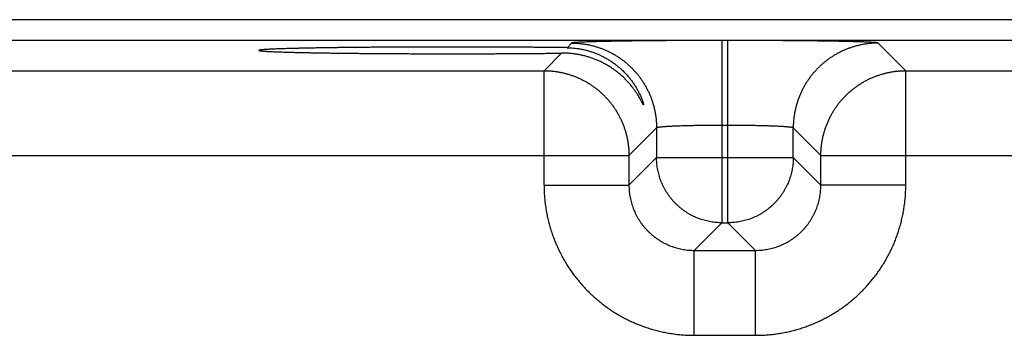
# Model space of a CAD drawing. Header units: inches. Extents: x 0 to 34, y 0 to 22.
# Tile 63 of 105: x 15.374 to 16.278, y 18.561 to 18.851. Entities that reach past the tile are written whole.
import ezdxf

# ---------------------------------------------------------------- set-up
doc = ezdxf.new("R2010")
doc.units = ezdxf.units.IN
doc.header["$LTSCALE"] = 1.87
doc.header["$MEASUREMENT"] = 0
doc.layers.get('0').update_dxf_attribs({"linetype": 'CONTINUOUS'})

msp = doc.modelspace()

# ---------------------------------------------------------------- linework, layer by layer
at = {"color": 7, "linetype": 'CONTINUOUS'}
for p, q in [((20.86918, 18.8507), (13.47889, 18.8507)), ((20.86918, 18.83169), (13.47889, 18.83169)), ((15.88072, 18.82924), (15.87648, 18.825)), ((16.0187, 18.8316), (16.0187, 18.66424)), ((16.02427, 18.8316), (16.0187, 18.8316)), ((16.02427, 18.66424), (16.02427, 18.8316)), ((16.18762, 18.80387), (16.16225, 18.82924)), ((15.87146, 18.81998), (15.85535, 18.80387)), ((15.25762, 18.80387), (15.85535, 18.80387)), ((15.85535, 18.69886), (15.85535, 18.80387)), ((16.18762, 18.69886), (16.18762, 18.80387)), ((16.18762, 18.80387), (16.78535, 18.80387)), ((15.95871, 18.75125), (15.93334, 18.72588)), ((15.95871, 18.75125), (15.95871, 18.72423)), ((16.02427, 18.75362), (16.0187, 18.75362)), ((16.08426, 18.72423), (16.08426, 18.75125)), ((16.10963, 18.72588), (16.08426, 18.75125)), ((15.17963, 18.72588), (15.93334, 18.72588)), ((15.93334, 18.72588), (15.93334, 18.69886)), ((15.95871, 18.72423), (15.93334, 18.69886)), ((15.95871, 18.72423), (16.08426, 18.72423)), ((16.08426, 18.72423), (16.10963, 18.69886)), ((16.10963, 18.69886), (16.10963, 18.72588)), ((16.10963, 18.72588), (16.86334, 18.72588)), ((15.85535, 18.69886), (15.93334, 18.69886)), ((16.18762, 18.69886), (16.10963, 18.69886)), ((16.0187, 18.66424), (15.99333, 18.63887)), ((16.0187, 18.66424), (16.02427, 18.66424)), ((16.02427, 18.66424), (16.04964, 18.63887)), ((15.99333, 18.56088), (15.99333, 18.63887)), ((15.99333, 18.63887), (16.04964, 18.63887)), ((16.04964, 18.56088), (16.04964, 18.63887)), ((15.99333, 18.56088), (16.04964, 18.56088))]:
    msp.add_line(p, q, dxfattribs=at)
for points, knots in [([(16.0187, 18.8316), (16.01708, 18.8316), (16.01385, 18.8316), (16.00899, 18.8316), (16.00415, 18.83159), (15.99931, 18.83158), (15.99451, 18.83157), (15.98973, 18.83155), (15.98499, 18.83153), (15.98029, 18.83151), (15.97563, 18.83148), (15.97103, 18.83146), (15.96649, 18.83143), (15.96202, 18.83139), (15.95762, 18.83136), (15.95329, 18.83132), (15.94904, 18.83128), (15.94488, 18.83123), (15.94081, 18.83118), (15.93684, 18.83114), (15.93298, 18.83108), (15.92921, 18.83103), (15.92556, 18.83097), (15.92203, 18.83092), (15.91862, 18.83085), (15.91533, 18.83079), (15.91217, 18.83073), (15.90914, 18.83066), (15.90625, 18.83059), (15.9035, 18.83052), (15.90089, 18.83045), (15.89843, 18.83038), (15.89612, 18.8303), (15.89396, 18.83023), (15.89196, 18.83015), (15.89012, 18.83007), (15.88844, 18.82999), (15.88691, 18.82991), (15.88556, 18.82983), (15.88437, 18.82975), (15.88334, 18.82967), (15.88249, 18.82959), (15.8818, 18.8295), (15.88129, 18.82942), (15.88095, 18.82934), (15.88077, 18.82928), (15.88072, 18.82924)], [0, 0, 0, 0, 0.035152, 0.070328, 0.10546, 0.140481, 0.175327, 0.209943, 0.244296, 0.27836, 0.312089, 0.345428, 0.378329, 0.410753, 0.442662, 0.474021, 0.504792, 0.534938, 0.564418, 0.593193, 0.621227, 0.64849, 0.674949, 0.700565, 0.725305, 0.749139, 0.772043, 0.793989, 0.814944, 0.834881, 0.853776, 0.87161, 0.888361, 0.904003, 0.918516, 0.931885, 0.944098, 0.95514, 0.964992, 0.97364, 0.981076, 0.987296, 0.992293, 0.996066, 0.99862, 1, 1, 1, 1]), ([(15.88072, 18.82924), (15.88177, 18.82924), (15.88386, 18.82919), (15.887, 18.829), (15.89012, 18.82869), (15.89323, 18.82825), (15.89632, 18.82768), (15.89939, 18.82699), (15.90242, 18.82617), (15.90542, 18.82524), (15.90838, 18.82418), (15.91129, 18.82301), (15.91416, 18.82172), (15.91697, 18.82032), (15.91972, 18.8188), (15.92241, 18.81717), (15.92503, 18.81544), (15.92758, 18.8136), (15.93005, 18.81167), (15.93244, 18.80963), (15.93475, 18.8075), (15.93697, 18.80528), (15.9391, 18.80297), (15.94114, 18.80058), (15.94308, 18.79811), (15.94491, 18.79556), (15.94665, 18.79294), (15.94827, 18.79025), (15.94979, 18.7875), (15.95119, 18.78469), (15.95248, 18.78182), (15.95366, 18.77891), (15.95471, 18.77595), (15.95565, 18.77295), (15.95646, 18.76991), (15.95715, 18.76685), (15.95772, 18.76376), (15.95816, 18.76065), (15.95848, 18.75753), (15.95867, 18.75439), (15.95871, 18.7523), (15.95871, 18.75125)], [0, 0, 0, 0, 0.025639, 0.051278, 0.076917, 0.102557, 0.128197, 0.153837, 0.179478, 0.205119, 0.23076, 0.256401, 0.282043, 0.307684, 0.333326, 0.358968, 0.38461, 0.410253, 0.435895, 0.461538, 0.48718, 0.512822, 0.538465, 0.564107, 0.58975, 0.615392, 0.641034, 0.666676, 0.692318, 0.717959, 0.743601, 0.769242, 0.794883, 0.820523, 0.846164, 0.871804, 0.897444, 0.923083, 0.948722, 0.974361, 1, 1, 1, 1]), ([(16.16225, 18.82924), (16.1622, 18.82928), (16.16202, 18.82934), (16.16168, 18.82942), (16.16116, 18.8295), (16.16048, 18.82959), (16.15963, 18.82967), (16.1586, 18.82975), (16.15741, 18.82983), (16.15605, 18.82991), (16.15453, 18.82999), (16.15285, 18.83007), (16.15101, 18.83015), (16.149, 18.83023), (16.14685, 18.8303), (16.14454, 18.83038), (16.14208, 18.83045), (16.13947, 18.83052), (16.13672, 18.83059), (16.13383, 18.83066), (16.1308, 18.83073), (16.12764, 18.83079), (16.12435, 18.83085), (16.12094, 18.83092), (16.11741, 18.83097), (16.11375, 18.83103), (16.10999, 18.83108), (16.10612, 18.83114), (16.10215, 18.83118), (16.09809, 18.83123), (16.09393, 18.83128), (16.08968, 18.83132), (16.08535, 18.83136), (16.08095, 18.83139), (16.07648, 18.83143), (16.07194, 18.83146), (16.06733, 18.83148), (16.06268, 18.83151), (16.05798, 18.83153), (16.05324, 18.83155), (16.04846, 18.83157), (16.04365, 18.83158), (16.03882, 18.83159), (16.03397, 18.8316), (16.02912, 18.8316), (16.02589, 18.8316), (16.02427, 18.8316)], [0, 0, 0, 0, 0.00138, 0.003934, 0.007707, 0.012704, 0.018923, 0.02636, 0.035008, 0.04486, 0.055902, 0.068115, 0.081484, 0.095997, 0.111639, 0.12839, 0.146224, 0.165119, 0.185056, 0.206011, 0.227957, 0.250861, 0.274695, 0.299435, 0.325051, 0.35151, 0.378773, 0.406807, 0.435582, 0.465062, 0.495208, 0.525979, 0.557338, 0.589247, 0.621671, 0.654572, 0.687911, 0.72164, 0.755703, 0.790057, 0.824673, 0.859519, 0.89454, 0.929672, 0.964848, 1, 1, 1, 1]), ([(16.16225, 18.82924), (16.1612, 18.82924), (16.15911, 18.82919), (16.15597, 18.829), (16.15285, 18.82869), (16.14974, 18.82825), (16.14665, 18.82768), (16.14358, 18.82699), (16.14055, 18.82617), (16.13755, 18.82524), (16.13459, 18.82418), (16.13168, 18.82301), (16.12881, 18.82172), (16.126, 18.82032), (16.12325, 18.8188), (16.12056, 18.81717), (16.11794, 18.81544), (16.11539, 18.8136), (16.11292, 18.81167), (16.11053, 18.80963), (16.10822, 18.8075), (16.10599, 18.80528), (16.10386, 18.80297), (16.10183, 18.80058), (16.09989, 18.79811), (16.09805, 18.79556), (16.09632, 18.79294), (16.0947, 18.79025), (16.09318, 18.7875), (16.09178, 18.78469), (16.09049, 18.78182), (16.08931, 18.77891), (16.08826, 18.77595), (16.08732, 18.77295), (16.08651, 18.76991), (16.08582, 18.76685), (16.08525, 18.76376), (16.08481, 18.76065), (16.08449, 18.75753), (16.0843, 18.75439), (16.08426, 18.7523), (16.08426, 18.75125)], [0, 0, 0, 0, 0.025639, 0.051278, 0.076917, 0.102557, 0.128197, 0.153837, 0.179478, 0.205119, 0.23076, 0.256401, 0.282043, 0.307684, 0.333326, 0.358968, 0.38461, 0.410253, 0.435895, 0.461538, 0.48718, 0.512822, 0.538465, 0.564107, 0.58975, 0.615392, 0.641034, 0.666676, 0.692318, 0.717959, 0.743601, 0.769242, 0.794883, 0.820523, 0.846164, 0.871804, 0.897444, 0.923083, 0.948722, 0.974361, 1, 1, 1, 1]), ([(15.77048, 18.82561), (15.76853, 18.82561), (15.76463, 18.82561), (15.75878, 18.8256), (15.75295, 18.8256), (15.74713, 18.82558), (15.74134, 18.82557), (15.73558, 18.82555), (15.72986, 18.82553), (15.72419, 18.8255), (15.71856, 18.82547), (15.71299, 18.82544), (15.70749, 18.82541), (15.70205, 18.82537), (15.69669, 18.82533), (15.69141, 18.82529), (15.68621, 18.82524), (15.68111, 18.82519), (15.6761, 18.82513), (15.6712, 18.82508), (15.66641, 18.82502), (15.66173, 18.82496), (15.65717, 18.82489), (15.65273, 18.82483), (15.64842, 18.82476), (15.64425, 18.82469), (15.64021, 18.82461), (15.63632, 18.82454), (15.63257, 18.82446), (15.62897, 18.82438), (15.62553, 18.8243), (15.62225, 18.82421), (15.61912, 18.82413), (15.61617, 18.82404), (15.61338, 18.82395), (15.61077, 18.82386), (15.60832, 18.82376), (15.60606, 18.82367), (15.60398, 18.82357), (15.60208, 18.82348), (15.60036, 18.82338), (15.59883, 18.82328), (15.59748, 18.82318), (15.59633, 18.82309), (15.59536, 18.82299), (15.5946, 18.82289), (15.594, 18.8228), (15.59364, 18.82268), (15.59337, 18.82263), (15.59336, 18.82253), (15.59336, 18.82252)], [0, 0, 0, 0, 0.033035, 0.06604, 0.098964, 0.131787, 0.164466, 0.196958, 0.229244, 0.261273, 0.293018, 0.324447, 0.355514, 0.386199, 0.416461, 0.446263, 0.475585, 0.50438, 0.532628, 0.560297, 0.587345, 0.61376, 0.6395, 0.66454, 0.688859, 0.712419, 0.735204, 0.757187, 0.778337, 0.798643, 0.818073, 0.836608, 0.854233, 0.87092, 0.886659, 0.901429, 0.915211, 0.927997, 0.939768, 0.950512, 0.960221, 0.96888, 0.976484, 0.983023, 0.988492, 0.992889, 0.996212, 0.998471, 0.999707, 1, 1, 1, 1]), ([(15.59336, 18.82252), (15.59336, 18.8225), (15.59338, 18.82241), (15.59364, 18.82235), (15.594, 18.82224), (15.5946, 18.82215), (15.59536, 18.82205), (15.59633, 18.82195), (15.59748, 18.82185), (15.59883, 18.82175), (15.60036, 18.82165), (15.60208, 18.82156), (15.60398, 18.82146), (15.60606, 18.82137), (15.60832, 18.82127), (15.61077, 18.82118), (15.61338, 18.82109), (15.61617, 18.821), (15.61912, 18.82091), (15.62225, 18.82082), (15.62553, 18.82074), (15.62897, 18.82066), (15.63257, 18.82058), (15.63632, 18.8205), (15.64021, 18.82042), (15.64425, 18.82035), (15.64842, 18.82028), (15.65273, 18.82021), (15.65717, 18.82014), (15.66173, 18.82008), (15.66641, 18.82001), (15.6712, 18.81996), (15.6761, 18.8199), (15.68111, 18.81985), (15.68621, 18.8198), (15.69141, 18.81975), (15.69669, 18.81971), (15.70205, 18.81967), (15.70749, 18.81963), (15.71299, 18.81959), (15.71856, 18.81956), (15.72419, 18.81953), (15.72986, 18.81951), (15.73558, 18.81949), (15.74134, 18.81947), (15.74713, 18.81945), (15.75295, 18.81944), (15.75878, 18.81943), (15.76463, 18.81943), (15.76853, 18.81943), (15.77048, 18.81943)], [0, 0, 0, 0, 0.000284, 0.001519, 0.003778, 0.007102, 0.011499, 0.016968, 0.023507, 0.031111, 0.03977, 0.049479, 0.060224, 0.071994, 0.084781, 0.098563, 0.113333, 0.129072, 0.145759, 0.163384, 0.18192, 0.201349, 0.221655, 0.242806, 0.264789, 0.287575, 0.311135, 0.335454, 0.360494, 0.386235, 0.412649, 0.439698, 0.467367, 0.495615, 0.52441, 0.553733, 0.583535, 0.613797, 0.644483, 0.67555, 0.706979, 0.738725, 0.770754, 0.80304, 0.835533, 0.868212, 0.901035, 0.933959, 0.966964, 1, 1, 1, 1]), ([(15.87648, 18.825), (15.87494, 18.82502), (15.87184, 18.82505), (15.86713, 18.82511), (15.86232, 18.82516), (15.85742, 18.82521), (15.85243, 18.82526), (15.84735, 18.8253), (15.8422, 18.82535), (15.83697, 18.82538), (15.83167, 18.82542), (15.82631, 18.82545), (15.82089, 18.82548), (15.81542, 18.82551), (15.80991, 18.82553), (15.80435, 18.82555), (15.79876, 18.82557), (15.79314, 18.82558), (15.7875, 18.8256), (15.78184, 18.8256), (15.77616, 18.82561), (15.77238, 18.82561), (15.77048, 18.82561)], [0, 0, 0, 0, 0.043456, 0.087901, 0.133274, 0.179548, 0.226659, 0.274566, 0.323224, 0.372567, 0.422565, 0.473151, 0.524279, 0.575902, 0.62795, 0.680391, 0.733154, 0.786192, 0.839456, 0.892873, 0.946413, 1, 1, 1, 1]), ([(15.77048, 18.81943), (15.77237, 18.81943), (15.77614, 18.81943), (15.78178, 18.81943), (15.78742, 18.81944), (15.79303, 18.81945), (15.79863, 18.81946), (15.8042, 18.81948), (15.80973, 18.8195), (15.81522, 18.81953), (15.82066, 18.81955), (15.82606, 18.81958), (15.8314, 18.81961), (15.83667, 18.81965), (15.84188, 18.81969), (15.84702, 18.81973), (15.85208, 18.81977), (15.85705, 18.81982), (15.86194, 18.81987), (15.86673, 18.81992), (15.8699, 18.81996), (15.87146, 18.81998)], [0, 0, 0, 0, 0.05599, 0.111928, 0.167742, 0.223397, 0.278814, 0.333954, 0.388753, 0.443152, 0.497107, 0.550546, 0.603434, 0.6557, 0.707302, 0.758186, 0.808291, 0.857581, 0.905989, 0.953482, 1, 1, 1, 1]), ([(15.94676, 18.77262), (15.94676, 18.77259), (15.94676, 18.77254), (15.94668, 18.77246), (15.94656, 18.7726), (15.94643, 18.77277), (15.94624, 18.77309), (15.94599, 18.77352), (15.94568, 18.77411), (15.94528, 18.77485), (15.94479, 18.77578), (15.94418, 18.7769), (15.94343, 18.77825), (15.94252, 18.77984), (15.9414, 18.78169), (15.94005, 18.78379), (15.93846, 18.7861), (15.93663, 18.78856), (15.93457, 18.79112), (15.9323, 18.79371), (15.92985, 18.79627), (15.92724, 18.79877), (15.92451, 18.80116), (15.92167, 18.80342), (15.91874, 18.80554), (15.91575, 18.80752), (15.91269, 18.80935), (15.90959, 18.81103), (15.90644, 18.81256), (15.90327, 18.81394), (15.90008, 18.81517), (15.89688, 18.81625), (15.89367, 18.81719), (15.89046, 18.81798), (15.88725, 18.81864), (15.88406, 18.81917), (15.88088, 18.81956), (15.87772, 18.81983), (15.87458, 18.81998), (15.8725, 18.81999), (15.87146, 18.81998)], [0, 0, 0, 0, 0.000891, 0.001615, 0.002851, 0.005302, 0.00911, 0.014415, 0.021394, 0.030267, 0.041284, 0.054737, 0.070974, 0.090366, 0.113288, 0.139901, 0.16986, 0.202649, 0.237712, 0.274499, 0.312409, 0.350846, 0.389467, 0.428056, 0.466482, 0.50465, 0.542508, 0.580002, 0.617125, 0.653849, 0.690171, 0.726095, 0.761609, 0.796738, 0.831478, 0.86585, 0.899874, 0.933554, 0.966929, 1, 1, 1, 1]), ([(15.87648, 18.825), (15.87748, 18.82498), (15.87949, 18.82492), (15.88252, 18.82469), (15.88557, 18.82434), (15.88863, 18.82386), (15.89171, 18.82325), (15.89479, 18.8225), (15.89787, 18.8216), (15.90096, 18.82056), (15.90403, 18.81937), (15.90709, 18.81803), (15.91012, 18.81654), (15.91313, 18.81488), (15.91609, 18.81307), (15.919, 18.8111), (15.92184, 18.80896), (15.92461, 18.80668), (15.92729, 18.80425), (15.92985, 18.80168), (15.93229, 18.79899), (15.93457, 18.79622), (15.93667, 18.79342), (15.93855, 18.79065), (15.94021, 18.78796), (15.94163, 18.78544), (15.94281, 18.78314), (15.94378, 18.7811), (15.94455, 18.77933), (15.94515, 18.77783), (15.94563, 18.77657), (15.946, 18.77552), (15.94627, 18.77465), (15.94648, 18.77396), (15.94662, 18.77342), (15.94672, 18.77302), (15.94674, 18.77277), (15.94676, 18.77265), (15.94676, 18.77262)], [0, 0, 0, 0, 0.032059, 0.06443, 0.09712, 0.130172, 0.163596, 0.197418, 0.231666, 0.266344, 0.301486, 0.337087, 0.373161, 0.409715, 0.446735, 0.484221, 0.522133, 0.560433, 0.599036, 0.63783, 0.676612, 0.715054, 0.752555, 0.788502, 0.822316, 0.853391, 0.881144, 0.90516, 0.925557, 0.942712, 0.957001, 0.96878, 0.978353, 0.985973, 0.991871, 0.996231, 0.9992, 1, 1, 1, 1]), ([(15.85535, 18.80387), (15.8564, 18.80387), (15.85849, 18.80383), (15.86163, 18.80363), (15.86475, 18.80332), (15.86786, 18.80288), (15.87095, 18.80231), (15.87402, 18.80162), (15.87705, 18.8008), (15.88005, 18.79987), (15.88301, 18.79881), (15.88592, 18.79764), (15.88879, 18.79635), (15.8916, 18.79495), (15.89435, 18.79343), (15.89704, 18.7918), (15.89966, 18.79007), (15.90221, 18.78823), (15.90468, 18.7863), (15.90707, 18.78426), (15.90938, 18.78213), (15.91161, 18.77991), (15.91374, 18.7776), (15.91577, 18.77521), (15.91771, 18.77273), (15.91955, 18.77019), (15.92128, 18.76756), (15.9229, 18.76488), (15.92442, 18.76212), (15.92582, 18.75931), (15.92711, 18.75645), (15.92829, 18.75354), (15.92934, 18.75058), (15.93028, 18.74758), (15.93109, 18.74454), (15.93178, 18.74148), (15.93235, 18.73839), (15.93279, 18.73528), (15.93311, 18.73215), (15.9333, 18.72902), (15.93334, 18.72693), (15.93334, 18.72588)], [0, 0, 0, 0, 0.025639, 0.051279, 0.076919, 0.102559, 0.1282, 0.153841, 0.179482, 0.205123, 0.230765, 0.256407, 0.282049, 0.307691, 0.333334, 0.358976, 0.384619, 0.410262, 0.435905, 0.461548, 0.487191, 0.512834, 0.538477, 0.56412, 0.589763, 0.615405, 0.641048, 0.666691, 0.692333, 0.717975, 0.743617, 0.769259, 0.794901, 0.820542, 0.846183, 0.871823, 0.897465, 0.923105, 0.94874, 0.974371, 1, 1, 1, 1]), ([(16.10963, 18.72588), (16.10963, 18.72693), (16.10967, 18.72902), (16.10986, 18.73216), (16.11018, 18.73528), (16.11062, 18.73839), (16.11119, 18.74148), (16.11188, 18.74455), (16.11269, 18.74758), (16.11363, 18.75058), (16.11468, 18.75354), (16.11586, 18.75645), (16.11715, 18.75932), (16.11855, 18.76213), (16.12007, 18.76488), (16.12169, 18.76757), (16.12342, 18.77019), (16.12526, 18.77274), (16.1272, 18.77521), (16.12923, 18.7776), (16.13137, 18.77991), (16.13359, 18.78213), (16.1359, 18.78426), (16.13829, 18.7863), (16.14076, 18.78824), (16.14331, 18.79007), (16.14593, 18.79181), (16.14862, 18.79343), (16.15137, 18.79495), (16.15418, 18.79635), (16.15705, 18.79764), (16.15996, 18.79881), (16.16292, 18.79987), (16.16592, 18.8008), (16.16895, 18.80162), (16.17202, 18.80231), (16.17511, 18.80288), (16.17822, 18.80332), (16.18134, 18.80363), (16.18448, 18.80383), (16.18657, 18.80387), (16.18762, 18.80387)], [0, 0, 0, 0, 0.025639, 0.051279, 0.076919, 0.102559, 0.1282, 0.153841, 0.179482, 0.205123, 0.230765, 0.256407, 0.282049, 0.307691, 0.333334, 0.358976, 0.384619, 0.410262, 0.435905, 0.461548, 0.487191, 0.512834, 0.538477, 0.56412, 0.589763, 0.615405, 0.641048, 0.666691, 0.692333, 0.717975, 0.743617, 0.769259, 0.794901, 0.820542, 0.846183, 0.871823, 0.897465, 0.923105, 0.94874, 0.974371, 1, 1, 1, 1]), ([(16.0187, 18.75362), (16.01784, 18.75362), (16.01611, 18.75361), (16.01353, 18.75361), (16.01096, 18.7536), (16.00841, 18.75358), (16.00587, 18.75356), (16.00336, 18.75354), (16.00087, 18.75351), (15.99842, 18.75348), (15.996, 18.75344), (15.99363, 18.7534), (15.99131, 18.75335), (15.98904, 18.7533), (15.98682, 18.75325), (15.98466, 18.75319), (15.98256, 18.75313), (15.98053, 18.75307), (15.97857, 18.753), (15.97668, 18.75293), (15.97488, 18.75285), (15.97315, 18.75278), (15.97151, 18.7527), (15.96996, 18.75261), (15.9685, 18.75253), (15.96713, 18.75244), (15.96586, 18.75235), (15.96469, 18.75226), (15.96361, 18.75216), (15.96264, 18.75207), (15.96177, 18.75197), (15.96101, 18.75187), (15.96036, 18.75177), (15.95982, 18.75167), (15.95938, 18.75157), (15.95905, 18.75147), (15.95883, 18.75138), (15.95873, 18.75129), (15.95871, 18.75125)], [0, 0, 0, 0, 0.043015, 0.085942, 0.128703, 0.171224, 0.213434, 0.255258, 0.296611, 0.337403, 0.377555, 0.416997, 0.455664, 0.493493, 0.530422, 0.566385, 0.601302, 0.635096, 0.667702, 0.699068, 0.729139, 0.757859, 0.785174, 0.811032, 0.835384, 0.858186, 0.8794, 0.89899, 0.916917, 0.933147, 0.947647, 0.960395, 0.971376, 0.980578, 0.988, 0.993653, 0.997588, 1, 1, 1, 1]), ([(16.08426, 18.75125), (16.08424, 18.75129), (16.08413, 18.75138), (16.08392, 18.75147), (16.08359, 18.75157), (16.08315, 18.75167), (16.08261, 18.75177), (16.08195, 18.75187), (16.08119, 18.75197), (16.08033, 18.75207), (16.07936, 18.75216), (16.07828, 18.75226), (16.07711, 18.75235), (16.07584, 18.75244), (16.07447, 18.75253), (16.07301, 18.75261), (16.07146, 18.7527), (16.06982, 18.75278), (16.06809, 18.75285), (16.06628, 18.75293), (16.0644, 18.753), (16.06244, 18.75307), (16.06041, 18.75313), (16.05831, 18.75319), (16.05615, 18.75325), (16.05393, 18.7533), (16.05166, 18.75335), (16.04933, 18.7534), (16.04696, 18.75344), (16.04455, 18.75348), (16.0421, 18.75351), (16.03961, 18.75354), (16.0371, 18.75356), (16.03456, 18.75358), (16.032, 18.7536), (16.02943, 18.75361), (16.02685, 18.75361), (16.02513, 18.75362), (16.02427, 18.75362)], [0, 0, 0, 0, 0.002412, 0.006347, 0.012, 0.019422, 0.028624, 0.039605, 0.052353, 0.066853, 0.083083, 0.10101, 0.1206, 0.141814, 0.164616, 0.188968, 0.214826, 0.242141, 0.270861, 0.300932, 0.332297, 0.364904, 0.398698, 0.433615, 0.469577, 0.506507, 0.544336, 0.583003, 0.622445, 0.662597, 0.703389, 0.744742, 0.786566, 0.828775, 0.871297, 0.914058, 0.956985, 1, 1, 1, 1]), ([(16.0187, 18.66424), (16.01785, 18.66424), (16.01616, 18.66427), (16.01362, 18.66444), (16.01108, 18.66471), (16.00856, 18.66509), (16.00606, 18.66557), (16.00359, 18.66616), (16.00114, 18.66685), (15.99872, 18.66765), (15.99633, 18.66855), (15.99399, 18.66955), (15.99169, 18.67065), (15.98944, 18.67184), (15.98725, 18.67313), (15.98511, 18.67452), (15.98303, 18.67599), (15.98101, 18.67754), (15.97906, 18.67919), (15.97719, 18.68091), (15.97538, 18.68271), (15.97366, 18.68459), (15.97202, 18.68653), (15.97046, 18.68855), (15.96899, 18.69063), (15.96761, 18.69277), (15.96632, 18.69497), (15.96512, 18.69722), (15.96402, 18.69951), (15.96302, 18.70186), (15.96212, 18.70424), (15.96133, 18.70666), (15.96063, 18.70911), (15.96004, 18.71159), (15.95956, 18.71409), (15.95918, 18.71661), (15.95891, 18.71914), (15.95875, 18.72168), (15.95871, 18.72338), (15.95871, 18.72423)], [0, 0, 0, 0, 0.027008, 0.054018, 0.081036, 0.108061, 0.13509, 0.162118, 0.189144, 0.216172, 0.243199, 0.270228, 0.297257, 0.324286, 0.351315, 0.378344, 0.405373, 0.432403, 0.459433, 0.486462, 0.513492, 0.540522, 0.567551, 0.594581, 0.62161, 0.64864, 0.675669, 0.702698, 0.729727, 0.756755, 0.783784, 0.810812, 0.83784, 0.864867, 0.891895, 0.918921, 0.945948, 0.972974, 1, 1, 1, 1]), ([(16.08426, 18.72423), (16.08426, 18.72338), (16.08422, 18.72168), (16.08406, 18.71914), (16.08379, 18.71661), (16.08341, 18.71409), (16.08293, 18.71159), (16.08234, 18.70911), (16.08164, 18.70666), (16.08085, 18.70424), (16.07995, 18.70186), (16.07895, 18.69952), (16.07785, 18.69722), (16.07665, 18.69497), (16.07536, 18.69277), (16.07398, 18.69063), (16.07251, 18.68855), (16.07095, 18.68654), (16.06931, 18.68459), (16.06759, 18.68271), (16.06579, 18.68091), (16.06391, 18.67919), (16.06196, 18.67755), (16.05995, 18.67599), (16.05787, 18.67452), (16.05573, 18.67314), (16.05353, 18.67185), (16.05128, 18.67065), (16.04898, 18.66955), (16.04664, 18.66855), (16.04426, 18.66765), (16.04184, 18.66685), (16.03939, 18.66616), (16.03691, 18.66557), (16.03441, 18.66509), (16.03189, 18.66471), (16.02936, 18.66444), (16.02681, 18.66427), (16.02512, 18.66424), (16.02427, 18.66424)], [0, 0, 0, 0, 0.027008, 0.054018, 0.081036, 0.108061, 0.13509, 0.162118, 0.189144, 0.216172, 0.243199, 0.270228, 0.297257, 0.324286, 0.351315, 0.378344, 0.405373, 0.432403, 0.459433, 0.486462, 0.513492, 0.540522, 0.567551, 0.594581, 0.62161, 0.64864, 0.675669, 0.702698, 0.729727, 0.756755, 0.783784, 0.810812, 0.83784, 0.864867, 0.891895, 0.918921, 0.945948, 0.972974, 1, 1, 1, 1]), ([(15.85535, 18.69886), (15.85535, 18.69726), (15.85541, 18.69405), (15.85566, 18.68924), (15.85608, 18.68444), (15.85667, 18.67966), (15.85742, 18.6749), (15.85834, 18.67017), (15.85942, 18.66547), (15.86067, 18.66082), (15.86208, 18.65621), (15.86365, 18.65165), (15.86537, 18.64715), (15.86726, 18.64272), (15.86929, 18.63835), (15.87148, 18.63406), (15.87382, 18.62985), (15.8763, 18.62572), (15.87892, 18.62168), (15.88169, 18.61773), (15.88458, 18.61388), (15.88762, 18.61014), (15.89078, 18.6065), (15.89406, 18.60298), (15.89747, 18.59957), (15.90099, 18.59629), (15.90463, 18.59313), (15.90838, 18.5901), (15.91222, 18.5872), (15.91617, 18.58443), (15.92021, 18.58181), (15.92434, 18.57933), (15.92855, 18.577), (15.93285, 18.57481), (15.93721, 18.57277), (15.94165, 18.57089), (15.94615, 18.56917), (15.95071, 18.5676), (15.95531, 18.56619), (15.95997, 18.56494), (15.96466, 18.56386), (15.96939, 18.56294), (15.97415, 18.56219), (15.97893, 18.56161), (15.98373, 18.56119), (15.98853, 18.56094), (15.99173, 18.56088), (15.99333, 18.56088)], [0, 0, 0, 0, 0.022192, 0.044404, 0.06663, 0.088862, 0.111094, 0.13332, 0.155545, 0.177778, 0.200016, 0.22225, 0.244475, 0.266696, 0.288919, 0.311147, 0.333375, 0.355599, 0.377822, 0.400047, 0.422275, 0.444501, 0.466725, 0.488947, 0.511171, 0.533398, 0.555624, 0.577849, 0.600072, 0.622297, 0.644522, 0.666747, 0.68897, 0.711192, 0.733414, 0.755638, 0.777867, 0.800102, 0.822337, 0.844562, 0.86678, 0.889, 0.911228, 0.933456, 0.955669, 0.977856, 1, 1, 1, 1]), ([(15.93334, 18.69886), (15.93334, 18.69801), (15.93338, 18.69631), (15.93354, 18.69376), (15.93381, 18.69123), (15.93418, 18.68871), (15.93467, 18.6862), (15.93525, 18.68373), (15.93595, 18.68127), (15.93675, 18.67885), (15.93764, 18.67647), (15.93864, 18.67413), (15.93974, 18.67183), (15.94094, 18.66958), (15.94223, 18.66738), (15.94361, 18.66524), (15.94508, 18.66316), (15.94663, 18.66115), (15.94828, 18.6592), (15.95, 18.65732), (15.9518, 18.65552), (15.95367, 18.6538), (15.95562, 18.65216), (15.95764, 18.6506), (15.95972, 18.64913), (15.96186, 18.64775), (15.96405, 18.64646), (15.9663, 18.64527), (15.9686, 18.64417), (15.97094, 18.64317), (15.97332, 18.64227), (15.97575, 18.64148), (15.9782, 18.64078), (15.98068, 18.64019), (15.98318, 18.63971), (15.9857, 18.63933), (15.98824, 18.63906), (15.99078, 18.6389), (15.99248, 18.63887), (15.99333, 18.63887)], [0, 0, 0, 0, 0.027069, 0.054125, 0.081172, 0.108209, 0.135239, 0.162264, 0.189288, 0.216316, 0.243352, 0.270388, 0.297416, 0.324436, 0.351451, 0.378465, 0.405479, 0.432493, 0.459506, 0.486517, 0.513527, 0.540536, 0.567551, 0.594575, 0.621602, 0.648622, 0.675631, 0.702633, 0.729635, 0.756643, 0.783662, 0.810694, 0.837734, 0.864774, 0.891812, 0.918849, 0.945891, 0.972941, 1, 1, 1, 1]), ([(16.04964, 18.56088), (16.05124, 18.56088), (16.05445, 18.56094), (16.05926, 18.56119), (16.06406, 18.56161), (16.06884, 18.56219), (16.0736, 18.56295), (16.07833, 18.56387), (16.08302, 18.56495), (16.08768, 18.5662), (16.09229, 18.56761), (16.09684, 18.56918), (16.10134, 18.5709), (16.10578, 18.57278), (16.11014, 18.57482), (16.11444, 18.57701), (16.11865, 18.57934), (16.12278, 18.58183), (16.12682, 18.58445), (16.13077, 18.58721), (16.13461, 18.59011), (16.13836, 18.59315), (16.14199, 18.59631), (16.14552, 18.59959), (16.14892, 18.603), (16.15221, 18.60652), (16.15537, 18.61016), (16.1584, 18.6139), (16.1613, 18.61775), (16.16406, 18.6217), (16.16668, 18.62574), (16.16917, 18.62987), (16.1715, 18.63408), (16.17369, 18.63838), (16.17572, 18.64274), (16.1776, 18.64718), (16.17933, 18.65168), (16.1809, 18.65623), (16.18231, 18.66084), (16.18355, 18.6655), (16.18463, 18.67019), (16.18555, 18.67492), (16.1863, 18.67968), (16.18689, 18.68446), (16.18731, 18.68925), (16.18756, 18.69406), (16.18762, 18.69726), (16.18762, 18.69886)], [0, 0, 0, 0, 0.022192, 0.044404, 0.06663, 0.088862, 0.111094, 0.13332, 0.155545, 0.177778, 0.200016, 0.22225, 0.244475, 0.266696, 0.288919, 0.311147, 0.333375, 0.355599, 0.377822, 0.400047, 0.422275, 0.444501, 0.466725, 0.488947, 0.511171, 0.533398, 0.555624, 0.577849, 0.600072, 0.622297, 0.644522, 0.666747, 0.68897, 0.711192, 0.733414, 0.755638, 0.777867, 0.800102, 0.822337, 0.844562, 0.86678, 0.889, 0.911228, 0.933456, 0.955669, 0.977856, 1, 1, 1, 1]), ([(16.04964, 18.63887), (16.05049, 18.63887), (16.05219, 18.6389), (16.05473, 18.63906), (16.05727, 18.63933), (16.05979, 18.63971), (16.06229, 18.64019), (16.06477, 18.64078), (16.06722, 18.64148), (16.06964, 18.64227), (16.07203, 18.64317), (16.07437, 18.64417), (16.07667, 18.64527), (16.07892, 18.64647), (16.08112, 18.64775), (16.08326, 18.64913), (16.08534, 18.65061), (16.08735, 18.65216), (16.0893, 18.6538), (16.09117, 18.65553), (16.09297, 18.65733), (16.0947, 18.6592), (16.09634, 18.66115), (16.09789, 18.66317), (16.09937, 18.66525), (16.10075, 18.66739), (16.10203, 18.66958), (16.10323, 18.67183), (16.10432, 18.67413), (16.10532, 18.67647), (16.10622, 18.67885), (16.10702, 18.68127), (16.10771, 18.68373), (16.1083, 18.68621), (16.10879, 18.68871), (16.10916, 18.69123), (16.10943, 18.69376), (16.10959, 18.69631), (16.10963, 18.69801), (16.10963, 18.69886)], [0, 0, 0, 0, 0.027069, 0.054125, 0.081172, 0.108209, 0.135239, 0.162264, 0.189288, 0.216316, 0.243352, 0.270388, 0.297416, 0.324436, 0.351451, 0.378465, 0.405479, 0.432493, 0.459506, 0.486517, 0.513527, 0.540536, 0.567551, 0.594575, 0.621602, 0.648622, 0.675631, 0.702633, 0.729635, 0.756643, 0.783662, 0.810694, 0.837734, 0.864774, 0.891812, 0.918849, 0.945891, 0.972941, 1, 1, 1, 1])]:
    msp.add_open_spline(points, degree=3, knots=knots, dxfattribs=at)

doc.saveas('drawing.dxf')
